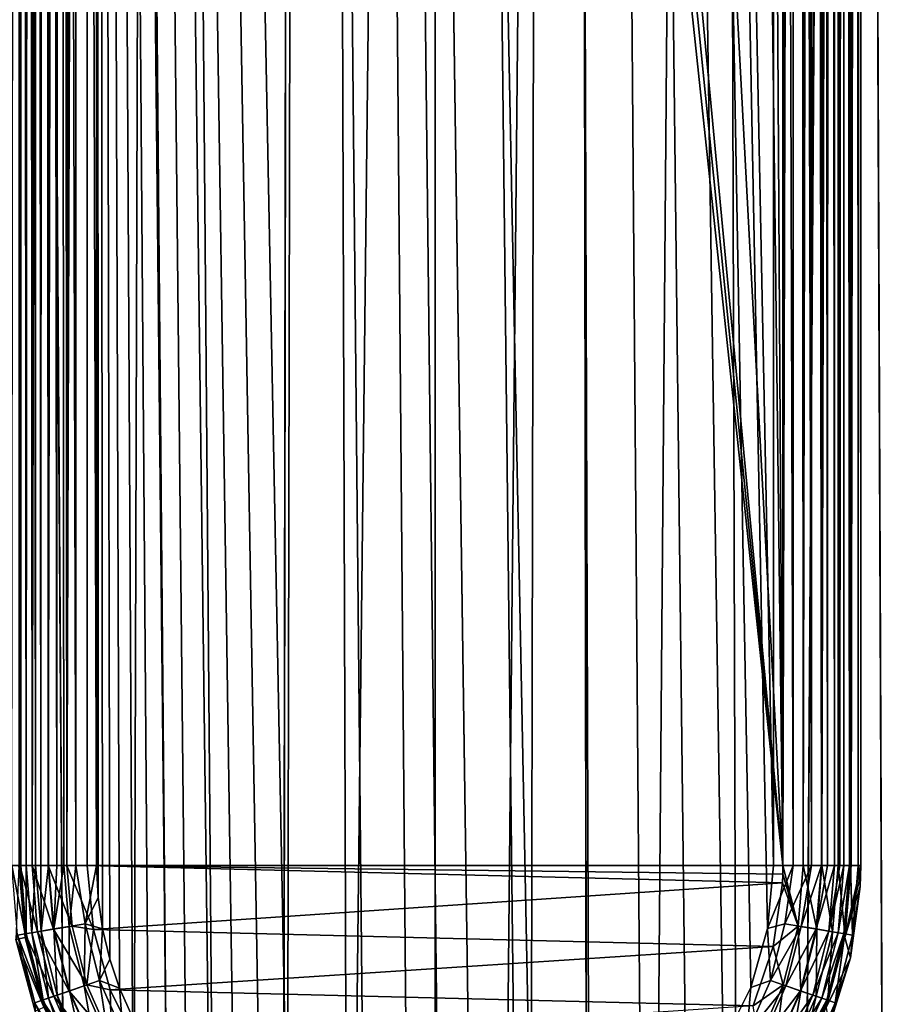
# Model space of a CAD drawing. Header units: metres. Extents: x -24 to 24, y -207 to 24.
# Tile 14 of 59: x -4 to 4, y -87 to -78. Entities that reach past the tile are written whole.
import ezdxf

# ---------------------------------------------------------------- set-up
doc = ezdxf.new("R2010")
doc.units = ezdxf.units.M
doc.layers.add('solid_12421093', color=7, linetype='CONTINUOUS')

msp = doc.modelspace()

# ---------------------------------------------------------------- linework, layer by layer
at = {"layer": 'solid_12421093'}
for points in [[(-3.529277, 19.716406, 325.992218), (-1.419161, -88.931885, 325.998749), (-1.201352, 19.992962, 325.999084)], [(-1.201352, 19.992962, 325.999084), (-1.419161, -88.931885, 325.998749), (-0.854518, -89.142441, 325.999542)], [(-1.201352, 19.992962, 325.999084), (0.925709, -89.121887, 325.999451), (1.129905, 19.997108, 325.999207)], [(-1.201352, 19.992962, 325.999084), (-0.854518, -89.142441, 325.999542), (-0.266746, -89.244637, 325.999969)], [(-1.201352, 19.992962, 325.999084), (-0.266746, -89.244637, 325.999969), (0.037425, -89.241074, 325.999939)], [(-1.201352, 19.992962, 325.999084), (0.037425, -89.241074, 325.999939), (0.341597, -89.237511, 325.999939)], [(-1.201352, 19.992962, 325.999084), (0.341597, -89.237511, 325.999939), (0.925709, -89.121887, 325.999451)], [(1.129905, 19.997108, 325.999207), (0.925709, -89.121887, 325.999451), (1.482662, -88.899544, 325.998627)], [(1.129905, 19.997108, 325.999207), (3.259606, -86, 325.993347), (3.259606, -22.351816, 325.993347)], [(1.129905, 19.997108, 325.999207), (3.20112, -86.60656, 325.993591), (3.259606, -86, 325.993347)], [(1.129905, 19.997108, 325.999207), (1.482662, -88.899544, 325.998627), (1.980569, -88.586105, 325.997559)], [(1.129905, 19.997108, 325.999207), (1.980569, -88.586105, 325.997559), (2.41721, -88.184853, 325.996338)], [(1.129905, 19.997108, 325.999207), (2.41721, -88.184853, 325.996338), (2.772098, -87.710785, 325.995209)], [(1.129905, 19.997108, 325.999207), (2.772098, -87.710785, 325.995209), (3.040329, -87.174271, 325.994232)], [(1.129905, 19.997108, 325.999207), (3.040329, -87.174271, 325.994232), (3.20112, -86.60656, 325.993591)], [(-2.588589, -87.978783, 325.995819), (-3.529277, 19.716406, 325.992218), (-3.259607, -22.351816, 325.993347)], [(-3.529277, 19.716406, 325.992218), (-2.588589, -87.978783, 325.995819), (-2.394495, -88.209007, 325.996429)], [(-3.529277, 19.716406, 325.992218), (-2.394495, -88.209007, 325.996429), (-2.17477, -88.423325, 325.99704)], [(-3.529277, 19.716406, 325.992218), (-2.17477, -88.423325, 325.99704), (-1.93462, -88.618576, 325.99765)], [(-3.529277, 19.716406, 325.992218), (-1.93462, -88.618576, 325.99765), (-1.681532, -88.789215, 325.99823)], [(-3.529277, 19.716406, 325.992218), (-1.681532, -88.789215, 325.99823), (-1.419161, -88.931885, 325.998749)], [(4.592201, -159.199997, 258.113434), (4.028244, -20.610027, 257.896332), (5.340485, -20.309584, 258.453888)], [(4.592201, -159.199997, 280.28656), (5.342914, -20.308945, 279.944916), (4.033312, -20.609037, 280.501862)], [(-3.105829, -159.199997, 257.608887), (-4.592201, -159.199997, 258.113434), (-4.033314, -20.609035, 257.898132)], [(-4.592201, -159.199997, 280.28656), (-3.105829, -159.199997, 280.791107), (-4.028245, -20.610027, 280.503693)], [(-3.105829, -159.199997, 257.608887), (-4.033314, -20.609035, 257.898132), (-2.698445, -20.825907, 257.507324)], [(-3.105829, -159.199997, 280.791107), (-2.696085, -20.826212, 280.893219), (-4.028245, -20.610027, 280.503693)], [(3.105829, -159.199997, 257.608887), (2.696084, -20.826212, 257.506805), (4.028244, -20.610027, 257.896332)], [(3.105829, -159.199997, 280.791107), (4.033312, -20.609037, 280.501862), (2.698443, -20.825907, 280.89267)], [(3.105829, -159.199997, 280.791107), (4.592201, -159.199997, 280.28656), (4.033312, -20.609037, 280.501862)], [(4.592201, -159.199997, 258.113434), (3.105829, -159.199997, 257.608887), (4.028244, -20.610027, 257.896332)], [(-1.566314, -159.199997, 257.302673), (-3.105829, -159.199997, 257.608887), (-2.698445, -20.825907, 257.507324)], [(-3.105829, -159.199997, 280.791107), (-1.566314, -159.199997, 281.097351), (-2.696085, -20.826212, 280.893219)], [(-1.566314, -159.199997, 257.302673), (-2.698445, -20.825907, 257.507324), (-1.350805, -20.956511, 257.276276)], [(-1.566314, -159.199997, 281.097351), (-1.35257, -20.956396, 281.123535), (-2.696085, -20.826212, 280.893219)], [(1.566314, -159.199997, 281.097351), (2.698443, -20.825907, 280.89267), (1.350804, -20.956511, 281.123718)], [(1.566314, -159.199997, 257.302673), (1.352569, -20.956396, 257.276459), (2.696084, -20.826212, 257.506805)], [(1.566314, -159.199997, 281.097351), (3.105829, -159.199997, 280.791107), (2.698443, -20.825907, 280.89267)], [(3.105829, -159.199997, 257.608887), (1.566314, -159.199997, 257.302673), (2.696084, -20.826212, 257.506805)], [(-1.566314, -159.199997, 281.097351), (0, -159.199997, 281.200012), (-1.35257, -20.956396, 281.123535)], [(-1.566314, -159.199997, 257.302673), (-1.350805, -20.956511, 257.276276), (0, -21, 257.200012)], [(0, -159.199997, 257.200012), (-1.566314, -159.199997, 257.302673), (0, -21, 257.200012)], [(0, -159.199997, 281.200012), (0, -21, 281.200012), (-1.35257, -20.956396, 281.123535)], [(0, -159.199997, 257.200012), (0, -21, 257.200012), (1.352569, -20.956396, 257.276459)], [(1.566314, -159.199997, 257.302673), (0, -159.199997, 257.200012), (1.352569, -20.956396, 257.276459)], [(1.566314, -159.199997, 281.097351), (1.350804, -20.956511, 281.123718), (0, -21, 281.200012)], [(1.566314, -159.199997, 281.097351), (0, -21, 281.200012), (0, -159.199997, 281.200012)], [(-4.006546, -22.351816, 325.249847), (-4.006546, -86, 325.249847), (-3.989079, -86, 325.404419)], [(-3.988292, -22.351816, 325.407959), (-4.006546, -22.351816, 325.249847), (-3.989079, -86, 325.404419)], [(-3.988292, -22.351816, 325.407959), (-3.989079, -86, 325.404419), (-3.935678, -86, 325.561676)], [(-3.934354, -22.351816, 325.564484), (-3.988292, -22.351816, 325.407959), (-3.935678, -86, 325.561676)], [(-3.898938, -22.351816, 325.630493), (-3.935678, -86, 325.561676), (-3.845391, -86, 325.707916)], [(-3.898938, -22.351816, 325.630493), (-3.934354, -22.351816, 325.564484), (-3.935678, -86, 325.561676)], [(-3.843113, -22.351816, 325.710785), (-3.898938, -22.351816, 325.630493), (-3.845391, -86, 325.707916)], [(-3.843113, -22.351816, 325.710785), (-3.845391, -86, 325.707916), (-3.793999, -86, 325.76651)], [(-3.777204, -22.351816, 325.783234), (-3.843113, -22.351816, 325.710785), (-3.793999, -86, 325.76651)], [(-3.777204, -22.351816, 325.783234), (-3.793999, -86, 325.76651), (-3.721168, -86, 325.832123)], [(-3.718512, -22.351816, 325.834229), (-3.777204, -22.351816, 325.783234), (-3.721168, -86, 325.832123)], [(-3.718512, -22.351816, 325.834229), (-3.721168, -86, 325.832123), (-3.640706, -86, 325.887512)], [(-3.625002, -22.351816, 325.896637), (-3.718512, -22.351816, 325.834229), (-3.640706, -86, 325.887512)], [(-3.625002, -22.351816, 325.896637), (-3.640706, -86, 325.887512), (-3.574206, -86, 325.922791)], [(-3.625002, -22.351816, 325.896637), (-3.574206, -86, 325.922791), (-3.458493, -86, 325.965668)], [(-3.449161, -22.351816, 325.968231), (-3.625002, -22.351816, 325.896637), (-3.458493, -86, 325.965668)], [(-3.449161, -22.351816, 325.968231), (-3.458493, -86, 325.965668), (-3.259607, -86, 325.993347)], [(-3.259607, -22.351816, 325.993347), (-3.449161, -22.351816, 325.968231), (-3.259607, -86, 325.993347)], [(-3.259607, -22.351816, 325.993347), (-3.259607, -86, 325.993347), (-3.243629, -86.309685, 325.993439)], [(-3.259607, -22.351816, 325.993347), (-3.243629, -86.309685, 325.993439), (-3.201185, -86.610054, 325.993591)], [(-3.259607, -22.351816, 325.993347), (-3.201185, -86.610054, 325.993591), (-3.132285, -86.901108, 325.993866)], [(-3.259607, -22.351816, 325.993347), (-3.132285, -86.901108, 325.993866), (-3.036822, -87.183044, 325.994232)], [(-3.259607, -22.351816, 325.993347), (-3.036822, -87.183044, 325.994232), (-2.912774, -87.459656, 325.99469)], [(-3.259607, -22.351816, 325.993347), (-2.912774, -87.459656, 325.99469), (-2.762133, -87.727211, 325.995239)], [(-3.259607, -22.351816, 325.993347), (-2.762133, -87.727211, 325.995239), (-2.588589, -87.978783, 325.995819)], [(3.449142, -86, 325.968231), (3.458509, -22.351816, 325.965668), (3.259606, -22.351816, 325.993347)], [(3.259606, -86, 325.993347), (3.449142, -86, 325.968231), (3.259606, -22.351816, 325.993347)], [(3.449142, -86, 325.968231), (3.62498, -86, 325.896637), (3.458509, -22.351816, 325.965668)], [(3.62498, -86, 325.896637), (3.572414, -22.351816, 325.923615), (3.458509, -22.351816, 325.965668)], [(3.62498, -86, 325.896637), (3.640726, -22.351816, 325.887512), (3.572414, -22.351816, 325.923615)], [(3.62498, -86, 325.896637), (3.720374, -86, 325.832764), (3.640726, -22.351816, 325.887512)], [(3.720374, -86, 325.832764), (3.719385, -22.351816, 325.833527), (3.640726, -22.351816, 325.887512)], [(3.777188, -86, 325.783234), (3.794014, -22.351816, 325.766479), (3.719385, -22.351816, 325.833527)], [(3.720374, -86, 325.832764), (3.777188, -86, 325.783234), (3.719385, -22.351816, 325.833527)], [(3.777188, -86, 325.783234), (3.844774, -86, 325.708679), (3.794014, -22.351816, 325.766479)], [(3.844774, -86, 325.708679), (3.843832, -22.351816, 325.709869), (3.794014, -22.351816, 325.766479)], [(3.898927, -86, 325.630524), (3.93453, -22.351816, 325.564117), (3.843832, -22.351816, 325.709869)], [(3.844774, -86, 325.708679), (3.898927, -86, 325.630524), (3.843832, -22.351816, 325.709869)], [(3.898927, -86, 325.630524), (3.935575, -86, 325.56189), (3.93453, -22.351816, 325.564117)], [(3.988942, -86, 325.405029), (3.988447, -22.351816, 325.407257), (3.93453, -22.351816, 325.564117)], [(3.935575, -86, 325.56189), (3.988942, -86, 325.405029), (3.93453, -22.351816, 325.564117)], [(4.006546, -86, 325.249817), (4.006546, -22.351814, 325.249817), (3.988447, -22.351816, 325.407257)], [(3.988942, -86, 325.405029), (4.006546, -86, 325.249817), (3.988447, -22.351816, 325.407257)], [(4.006546, -86, 325.249817), (4.078593, -22.408504, 316.994171), (4.006546, -22.351814, 325.249817)], [(4.000132, -86, 314.379303), (4.005938, -22.526274, 314.389709), (4.059287, -22.463396, 314.511719)], [(4.074184, -86, 314.56192), (4.000132, -86, 314.379303), (4.059287, -22.463396, 314.511719)], [(4.088336, -22.410484, 315.877686), (4.078593, -22.408504, 316.994171), (4.006546, -86, 325.249817)], [(4.09812, -22.410368, 314.756531), (4.088336, -22.410484, 315.877686), (4.006546, -86, 325.249817)], [(4.09812, -86, 314.756531), (4.09812, -22.410368, 314.756531), (4.006546, -86, 325.249817)], [(4.074184, -86, 314.56192), (4.059287, -22.463396, 314.511719), (4.089165, -22.426073, 314.634277)], [(4.074184, -86, 314.56192), (4.09812, -22.410368, 314.756531), (4.09812, -86, 314.756531)], [(4.074184, -86, 314.56192), (4.089165, -22.426073, 314.634277), (4.09812, -22.410368, 314.756531)], [(-4.005983, -22.526241, 314.389801), (-3.997425, -86, 314.374573), (-4.072968, -86, 314.557281)], [(-4.005983, -22.526241, 314.389801), (-3.969289, -22.56727, 314.329651), (-3.997425, -86, 314.374573)], [(4.000132, -86, 314.379303), (3.969219, -22.567327, 314.329559), (4.005938, -22.526274, 314.389709)], [(-3.969289, -22.56727, 314.329651), (-3.924994, -22.615227, 314.270691), (-3.997425, -86, 314.374573)], [(-3.924994, -22.615227, 314.270691), (-3.878479, -86, 314.219666), (-3.997425, -86, 314.374573)], [(-3.924994, -22.615227, 314.270691), (-3.873073, -22.668468, 314.214325), (-3.878479, -86, 314.219666)], [(3.881066, -86, 314.22226), (3.872956, -22.668577, 314.214203), (3.924898, -22.615313, 314.270569)], [(3.881066, -86, 314.22226), (3.924898, -22.615313, 314.270569), (3.969219, -22.567327, 314.329559)], [(4.000132, -86, 314.379303), (3.881066, -86, 314.22226), (3.969219, -22.567327, 314.329559)], [(-3.873073, -22.668468, 314.214325), (-3.813349, -22.726322, 314.161713), (-3.878479, -86, 314.219666)], [(-3.813349, -22.726322, 314.161713), (-3.746242, -22.787821, 314.11438), (-3.878479, -86, 314.219666)], [(3.725207, -86, 314.101685), (3.813222, -22.726427, 314.161621), (3.872956, -22.668577, 314.214203)], [(3.881066, -86, 314.22226), (3.725207, -86, 314.101685), (3.872956, -22.668577, 314.214203)], [(3.725207, -86, 314.101685), (3.746121, -22.787909, 314.114288), (3.813222, -22.726427, 314.161621)], [(-3.746242, -22.787821, 314.11438), (-3.723149, -86, 314.100494), (-3.878479, -86, 314.219666)], [(-3.746242, -22.787821, 314.11438), (-3.673315, -22.848738, 314.074158), (-3.723149, -86, 314.100494)], [(3.725207, -86, 314.101685), (3.673218, -22.84881, 314.074097), (3.746121, -22.787909, 314.114288)], [(-3.673315, -22.848738, 314.074158), (-3.595036, -22.909836, 314.041809), (-3.723149, -86, 314.100494)], [(-3.595036, -22.909836, 314.041809), (-3.543317, -86, 314.025848), (-3.723149, -86, 314.100494)], [(-3.595036, -22.909836, 314.041809), (-3.513961, -22.966637, 314.018555), (-3.543317, -86, 314.025848)], [(3.543317, -86, 314.025848), (3.513949, -22.966677, 314.018555), (3.594988, -22.909893, 314.041779)], [(3.543317, -86, 314.025848), (3.594988, -22.909893, 314.041779), (3.673218, -22.84881, 314.074097)], [(3.725207, -86, 314.101685), (3.543317, -86, 314.025848), (3.673218, -22.84881, 314.074097)], [(-3.513961, -22.966637, 314.018555), (-3.431406, -23.01848, 314.004639), (-3.543317, -86, 314.025848)], [(-3.431406, -23.01848, 314.004639), (-3.34815, -23.066093, 314), (-3.543317, -86, 314.025848)], [(3.513949, -22.966677, 314.018555), (3.348149, -86, 314), (3.431409, -23.018499, 314.004639)], [(3.543317, -86, 314.025848), (3.348149, -86, 314), (3.513949, -22.966677, 314.018555)], [(3.431409, -23.018499, 314.004639), (3.348149, -86, 314), (3.34815, -23.06609, 314)], [(-3.543317, -86, 314.025848), (-3.34815, -23.066093, 314), (-3.34815, -85.999985, 314)], [(3.348149, -86, 314), (-3.34815, -23.066093, 314), (-2.967909, -23.109013, 314)], [(3.348149, -86, 314), (-3.34815, -85.999985, 314), (-3.34815, -23.066093, 314)], [(3.348149, -86, 314), (-2.967909, -23.109013, 314), (-2.586754, -23.145329, 314)], [(3.348149, -86, 314), (2.586952, -23.145306, 314), (2.967896, -23.109009, 314)], [(3.348149, -86, 314), (2.967896, -23.109009, 314), (3.34815, -23.06609, 314)], [(3.348149, -86, 314), (-2.586754, -23.145329, 314), (-0.000012, -23.256687, 314)], [(3.348149, -86, 314), (-0.000012, -23.256687, 314), (2.586952, -23.145306, 314)], [(-3.945575, -86.658401, 314.379303), (-4.018618, -86.670586, 314.56192), (-4.072968, -86, 314.557281)], [(-4.072968, -86, 314.557281), (-3.997425, -86, 314.374573), (-3.945575, -86.658401, 314.379303)], [(-3.946162, -86.692947, 325.250488), (-4.006546, -86, 325.249847), (-4.035861, -86.711632, 314.756531)], [(-3.989079, -86, 325.404419), (-4.006546, -86, 325.249847), (-3.946162, -86.692947, 325.250488)], [(-3.828133, -86.638802, 314.22226), (-3.945575, -86.658401, 314.379303), (-3.997425, -86, 314.374573)], [(-3.997425, -86, 314.374573), (-3.878479, -86, 314.219666), (-3.828133, -86.638802, 314.22226)], [(-3.935095, -86.656479, 325.402435), (-3.989079, -86, 325.404419), (-3.946162, -86.692947, 325.250488)], [(-3.935678, -86, 325.561676), (-3.989079, -86, 325.404419), (-3.935095, -86.656479, 325.402435)], [(-3.882559, -86.647606, 325.560577), (-3.935678, -86, 325.561676), (-3.935095, -86.656479, 325.402435)], [(-3.845391, -86, 325.707916), (-3.935678, -86, 325.561676), (-3.882559, -86.647606, 325.560577)], [(-3.79268, -86.632515, 325.708405), (-3.845391, -86, 325.707916), (-3.882559, -86.647606, 325.560577)], [(-3.6744, -86.613152, 314.101685), (-3.828133, -86.638802, 314.22226), (-3.878479, -86, 314.219666)], [(-3.878479, -86, 314.219666), (-3.723149, -86, 314.100494), (-3.6744, -86.613152, 314.101685)], [(-3.793999, -86, 325.76651), (-3.845391, -86, 325.707916), (-3.79268, -86.632515, 325.708405)], [(-3.721168, -86, 325.832123), (-3.793999, -86, 325.76651), (-3.79268, -86.632515, 325.708405)], [(-3.66982, -86.611931, 325.832794), (-3.721168, -86, 325.832123), (-3.79268, -86.632515, 325.708405)], [(-3.49499, -86.583214, 314.025848), (-3.6744, -86.613152, 314.101685), (-3.723149, -86, 314.100494)], [(-3.723149, -86, 314.100494), (-3.543317, -86, 314.025848), (-3.49499, -86.583214, 314.025848)], [(-3.640706, -86, 325.887512), (-3.721168, -86, 325.832123), (-3.66982, -86.611931, 325.832794)], [(-3.574206, -86, 325.922791), (-3.640706, -86, 325.887512), (-3.66982, -86.611931, 325.832794)], [(-3.523897, -86.587517, 325.923706), (-3.574206, -86, 325.922791), (-3.66982, -86.611931, 325.832794)], [(-3.458493, -86, 325.965668), (-3.574206, -86, 325.922791), (-3.523897, -86.587517, 325.923706)], [(-3.543317, -86, 314.025848), (-3.34815, -85.999985, 314), (-3.289308, -86.61776, 314)], [(-3.543317, -86, 314.025848), (-3.289308, -86.61776, 314), (-3.49499, -86.583214, 314.025848)], [(-3.367853, -86.561447, 325.976746), (-3.458493, -86, 325.965668), (-3.523897, -86.587517, 325.923706)], [(-3.259607, -86, 325.993347), (-3.458493, -86, 325.965668), (-3.367853, -86.561447, 325.976746)], [(-3.243629, -86.309685, 325.993439), (-3.259607, -86, 325.993347), (-3.367853, -86.561447, 325.976746)], [(3.343985, -86.166924, 314), (-3.289308, -86.61776, 314), (-3.34815, -85.999985, 314)], [(3.347108, -86.083488, 314), (3.343985, -86.166924, 314), (-3.34815, -85.999985, 314)], [(3.348149, -86, 314), (3.347108, -86.083488, 314), (-3.34815, -85.999985, 314)], [(3.20112, -86.60656, 325.993591), (3.449142, -86, 325.968231), (3.259606, -86, 325.993347)], [(3.20112, -86.60656, 325.993591), (3.367858, -86.56144, 325.976746), (3.449142, -86, 325.968231)], [(3.49499, -86.583214, 314.025848), (3.347108, -86.083488, 314), (3.348149, -86, 314)], [(3.49499, -86.583214, 314.025848), (3.348149, -86, 314), (3.543317, -86, 314.025848)], [(3.367858, -86.56144, 325.976746), (3.62498, -86, 325.896637), (3.449142, -86, 325.968231)], [(3.367858, -86.56144, 325.976746), (3.523903, -86.587509, 325.923706), (3.62498, -86, 325.896637)], [(3.49499, -86.583214, 314.025848), (3.543317, -86, 314.025848), (3.6744, -86.613152, 314.101685)], [(3.523903, -86.587509, 325.923706), (3.720374, -86, 325.832764), (3.62498, -86, 325.896637)], [(3.523903, -86.587509, 325.923706), (3.669826, -86.611923, 325.832794), (3.720374, -86, 325.832764)], [(3.6744, -86.613152, 314.101685), (3.543317, -86, 314.025848), (3.725207, -86, 314.101685)], [(3.669826, -86.611923, 325.832794), (3.844774, -86, 325.708679), (3.777188, -86, 325.783234)], [(3.669826, -86.611923, 325.832794), (3.792686, -86.632507, 325.708405), (3.844774, -86, 325.708679)], [(3.669826, -86.611923, 325.832794), (3.777188, -86, 325.783234), (3.720374, -86, 325.832764)], [(3.6744, -86.613152, 314.101685), (3.725207, -86, 314.101685), (3.828133, -86.638802, 314.22226)], [(3.828133, -86.638802, 314.22226), (3.725207, -86, 314.101685), (3.881066, -86, 314.22226)], [(3.792686, -86.632507, 325.708405), (3.935575, -86, 325.56189), (3.898927, -86, 325.630524)], [(3.792686, -86.632507, 325.708405), (3.882565, -86.647598, 325.560577), (3.935575, -86, 325.56189)], [(3.792686, -86.632507, 325.708405), (3.898927, -86, 325.630524), (3.844774, -86, 325.708679)], [(3.828133, -86.638802, 314.22226), (3.881066, -86, 314.22226), (3.945575, -86.658401, 314.379303)], [(3.945575, -86.658401, 314.379303), (3.881066, -86, 314.22226), (4.000132, -86, 314.379303)], [(3.882565, -86.647598, 325.560577), (3.935102, -86.656471, 325.402435), (3.988942, -86, 325.405029)], [(3.882565, -86.647598, 325.560577), (3.988942, -86, 325.405029), (3.935575, -86, 325.56189)], [(3.935102, -86.656471, 325.402435), (4.006546, -86, 325.249817), (3.988942, -86, 325.405029)], [(3.935102, -86.656471, 325.402435), (3.946104, -86.693291, 325.250275), (4.006546, -86, 325.249817)], [(3.945575, -86.658401, 314.379303), (4.000132, -86, 314.379303), (4.018618, -86.670586, 314.56192)], [(3.946104, -86.693291, 325.250275), (4.09812, -86, 314.756531), (4.006546, -86, 325.249817)], [(3.946104, -86.693291, 325.250275), (4.096846, -86.102188, 314.756531), (4.09812, -86, 314.756531)], [(4.018618, -86.670586, 314.56192), (4.000132, -86, 314.379303), (4.074184, -86, 314.56192)], [(4.018618, -86.670586, 314.56192), (4.074184, -86, 314.56192), (4.093024, -86.204315, 314.756531)], [(4.096846, -86.102188, 314.756531), (4.074184, -86, 314.56192), (4.09812, -86, 314.756531)], [(4.096846, -86.102188, 314.756531), (4.093024, -86.204315, 314.756531), (4.074184, -86, 314.56192)], [(3.343985, -86.166924, 314), (3.254402, -86.781044, 314), (-3.289308, -86.61776, 314)], [(3.49499, -86.583214, 314.025848), (3.254402, -86.781044, 314), (3.343985, -86.166924, 314)], [(3.49499, -86.583214, 314.025848), (3.343985, -86.166924, 314), (3.347108, -86.083488, 314)], [(3.946104, -86.693291, 325.250275), (4.093024, -86.204315, 314.756531), (4.096846, -86.102188, 314.756531)], [(3.946104, -86.693291, 325.250275), (4.000356, -86.889801, 314.756531), (4.093024, -86.204315, 314.756531)], [(4.018618, -86.670586, 314.56192), (4.093024, -86.204315, 314.756531), (4.000356, -86.889801, 314.756531)], [(-3.201185, -86.610054, 325.993591), (-3.243629, -86.309685, 325.993439), (-3.367853, -86.561447, 325.976746)], [(-3.828133, -86.638802, 314.22226), (-3.670779, -87.260178, 314.22226), (-3.945575, -86.658401, 314.379303)], [(-3.882559, -86.647606, 325.560577), (-3.935095, -86.656479, 325.402435), (-3.773336, -87.295403, 325.403168)], [(-3.79268, -86.632515, 325.708405), (-3.882559, -86.647606, 325.560577), (-3.72296, -87.277893, 325.56131)], [(-3.72296, -87.277893, 325.56131), (-3.882559, -86.647606, 325.560577), (-3.773336, -87.295403, 325.403168)], [(-3.6744, -86.613152, 314.101685), (-3.523365, -87.209572, 314.101685), (-3.828133, -86.638802, 314.22226)], [(-3.523365, -87.209572, 314.101685), (-3.670779, -87.260178, 314.22226), (-3.828133, -86.638802, 314.22226)], [(-3.66982, -86.611931, 325.832794), (-3.79268, -86.632515, 325.708405), (-3.636776, -87.248108, 325.709106)], [(-3.636776, -87.248108, 325.709106), (-3.79268, -86.632515, 325.708405), (-3.72296, -87.277893, 325.56131)], [(-3.49499, -86.583214, 314.025848), (-3.35133, -87.150513, 314.025848), (-3.6744, -86.613152, 314.101685)], [(-3.35133, -87.150513, 314.025848), (-3.523365, -87.209572, 314.101685), (-3.6744, -86.613152, 314.101685)], [(-3.523897, -86.587517, 325.923706), (-3.66982, -86.611931, 325.832794), (-3.518967, -87.207489, 325.833466)], [(-3.518967, -87.207489, 325.833466), (-3.66982, -86.611931, 325.832794), (-3.636776, -87.248108, 325.709106)], [(-3.367853, -86.561447, 325.976746), (-3.523897, -86.587517, 325.923706), (-3.379043, -87.159325, 325.924316)], [(-3.379043, -87.159325, 325.924316), (-3.523897, -86.587517, 325.923706), (-3.518967, -87.207489, 325.833466)], [(-3.49499, -86.583214, 314.025848), (-3.289308, -86.61776, 314), (-3.35133, -87.150513, 314.025848)], [(-3.229414, -87.107872, 325.977325), (-3.367853, -86.561447, 325.976746), (-3.379043, -87.159325, 325.924316)], [(-3.201185, -86.610054, 325.993591), (-3.367853, -86.561447, 325.976746), (-3.229414, -87.107872, 325.977325)], [(-3.35133, -87.150513, 314.025848), (-3.289308, -86.61776, 314), (-3.126862, -87.19696, 314)], [(3.254402, -86.781044, 314), (-3.126862, -87.19696, 314), (-3.289308, -86.61776, 314)], [(-3.132285, -86.901108, 325.993866), (-3.201185, -86.610054, 325.993591), (-3.229414, -87.107872, 325.977325)], [(3.20112, -86.60656, 325.993591), (3.040329, -87.174271, 325.994232), (3.229385, -87.107941, 325.977325)], [(3.20112, -86.60656, 325.993591), (3.229385, -87.107941, 325.977325), (3.367858, -86.56144, 325.976746)], [(3.367858, -86.56144, 325.976746), (3.229385, -87.107941, 325.977325), (3.523903, -86.587509, 325.923706)], [(3.229385, -87.107941, 325.977325), (3.379013, -87.159386, 325.924316), (3.523903, -86.587509, 325.923706)], [(3.35133, -87.150513, 314.025848), (3.254402, -86.781044, 314), (3.49499, -86.583214, 314.025848)], [(3.35133, -87.150513, 314.025848), (3.49499, -86.583214, 314.025848), (3.523365, -87.209572, 314.101685)], [(3.523903, -86.587509, 325.923706), (3.379013, -87.159386, 325.924316), (3.669826, -86.611923, 325.832794)], [(3.379013, -87.159386, 325.924316), (3.518935, -87.207558, 325.833466), (3.669826, -86.611923, 325.832794)], [(3.49499, -86.583214, 314.025848), (3.6744, -86.613152, 314.101685), (3.523365, -87.209572, 314.101685)], [(3.669826, -86.611923, 325.832794), (3.518935, -87.207558, 325.833466), (3.792686, -86.632507, 325.708405)], [(3.518935, -87.207558, 325.833466), (3.636743, -87.248177, 325.709106), (3.792686, -86.632507, 325.708405)], [(3.523365, -87.209572, 314.101685), (3.6744, -86.613152, 314.101685), (3.670779, -87.260178, 314.22226)], [(3.792686, -86.632507, 325.708405), (3.636743, -87.248177, 325.709106), (3.882565, -86.647598, 325.560577)], [(3.636743, -87.248177, 325.709106), (3.722926, -87.277969, 325.56131), (3.882565, -86.647598, 325.560577)], [(3.6744, -86.613152, 314.101685), (3.828133, -86.638802, 314.22226), (3.670779, -87.260178, 314.22226)], [(3.670779, -87.260178, 314.22226), (3.828133, -86.638802, 314.22226), (3.783393, -87.298843, 314.379303)], [(3.882565, -86.647598, 325.560577), (3.722926, -87.277969, 325.56131), (3.935102, -86.656471, 325.402435)], [(3.828133, -86.638802, 314.22226), (3.945575, -86.658401, 314.379303), (3.783393, -87.298843, 314.379303)], [(-4.018618, -86.670586, 314.56192), (-3.853433, -87.322884, 314.56192), (-4.035861, -86.711632, 314.756531)], [(-3.766473, -87.366013, 325.251251), (-3.946162, -86.692947, 325.250488), (-4.035861, -86.711632, 314.756531)], [(-3.853433, -87.322884, 314.56192), (-3.850973, -87.401642, 314.756531), (-4.035861, -86.711632, 314.756531)], [(-3.766473, -87.366013, 325.251251), (-4.035861, -86.711632, 314.756531), (-3.850973, -87.401642, 314.756531)], [(-3.945575, -86.658401, 314.379303), (-3.783393, -87.298843, 314.379303), (-4.018618, -86.670586, 314.56192)], [(-3.783393, -87.298843, 314.379303), (-3.853433, -87.322884, 314.56192), (-4.018618, -86.670586, 314.56192)], [(-3.773336, -87.295403, 325.403168), (-3.935095, -86.656479, 325.402435), (-3.946162, -86.692947, 325.250488)], [(-3.773336, -87.295403, 325.403168), (-3.946162, -86.692947, 325.250488), (-3.766473, -87.366013, 325.251251)], [(-3.670779, -87.260178, 314.22226), (-3.783393, -87.298843, 314.379303), (-3.945575, -86.658401, 314.379303)], [(3.722926, -87.277969, 325.56131), (3.773302, -87.295471, 325.403168), (3.935102, -86.656471, 325.402435)], [(3.946104, -86.693291, 325.250275), (3.766316, -87.366455, 325.250977), (4.000356, -86.889801, 314.756531)], [(3.773302, -87.295471, 325.403168), (3.766316, -87.366455, 325.250977), (3.946104, -86.693291, 325.250275)], [(3.935102, -86.656471, 325.402435), (3.773302, -87.295471, 325.403168), (3.946104, -86.693291, 325.250275)], [(3.783393, -87.298843, 314.379303), (3.945575, -86.658401, 314.379303), (3.853433, -87.322884, 314.56192)], [(3.945575, -86.658401, 314.379303), (4.018618, -86.670586, 314.56192), (3.853433, -87.322884, 314.56192)], [(3.853433, -87.322884, 314.56192), (4.018618, -86.670586, 314.56192), (4.000356, -86.889801, 314.756531)], [(3.254402, -86.781044, 314), (3.063254, -87.351463, 314), (-3.126862, -87.19696, 314)], [(3.35133, -87.150513, 314.025848), (3.063254, -87.351463, 314), (3.254402, -86.781044, 314)], [(-3.036822, -87.183044, 325.994232), (-3.132285, -86.901108, 325.993866), (-3.229414, -87.107872, 325.977325)], [(3.766316, -87.366455, 325.250977), (3.793717, -87.549934, 314.756531), (4.000356, -86.889801, 314.756531)], [(3.853433, -87.322884, 314.56192), (4.000356, -86.889801, 314.756531), (3.793717, -87.549934, 314.756531)], [(-3.229414, -87.107872, 325.977325), (-3.379043, -87.159325, 325.924316), (-3.14206, -87.699081, 325.925293)], [(-3.002925, -87.62368, 325.97821), (-3.229414, -87.107872, 325.977325), (-3.14206, -87.699081, 325.925293)], [(-3.036822, -87.183044, 325.994232), (-3.229414, -87.107872, 325.977325), (-3.002925, -87.62368, 325.97821)], [(3.229385, -87.107941, 325.977325), (3.002811, -87.623901, 325.97821), (3.379013, -87.159386, 325.924316)], [(3.040329, -87.174271, 325.994232), (3.002811, -87.623901, 325.97821), (3.229385, -87.107941, 325.977325)], [(-3.523365, -87.209572, 314.101685), (-3.276222, -87.773003, 314.101685), (-3.670779, -87.260178, 314.22226)], [(-3.518967, -87.207489, 325.833466), (-3.636776, -87.248108, 325.709106), (-3.381717, -87.829201, 325.710205)], [(-3.35133, -87.150513, 314.025848), (-3.116254, -87.686432, 314.025848), (-3.523365, -87.209572, 314.101685)], [(-3.116254, -87.686432, 314.025848), (-3.276222, -87.773003, 314.101685), (-3.523365, -87.209572, 314.101685)], [(-3.379043, -87.159325, 325.924316), (-3.518967, -87.207489, 325.833466), (-3.27217, -87.769676, 325.834503)], [(-3.27217, -87.769676, 325.834503), (-3.518967, -87.207489, 325.833466), (-3.381717, -87.829201, 325.710205)], [(-3.14206, -87.699081, 325.925293), (-3.379043, -87.159325, 325.924316), (-3.27217, -87.769676, 325.834503)], [(-3.35133, -87.150513, 314.025848), (-3.126862, -87.19696, 314), (-3.116254, -87.686432, 314.025848)], [(3.063254, -87.351463, 314), (-2.856183, -87.74511, 314), (-3.126862, -87.19696, 314)], [(-3.116254, -87.686432, 314.025848), (-3.126862, -87.19696, 314), (-2.856183, -87.74511, 314)], [(-2.912774, -87.459656, 325.99469), (-3.036822, -87.183044, 325.994232), (-3.002925, -87.62368, 325.97821)], [(3.040329, -87.174271, 325.994232), (2.772098, -87.710785, 325.995209), (3.002811, -87.623901, 325.97821)], [(3.002811, -87.623901, 325.97821), (3.141941, -87.69931, 325.925293), (3.379013, -87.159386, 325.924316)], [(3.116254, -87.686432, 314.025848), (3.063254, -87.351463, 314), (3.35133, -87.150513, 314.025848)], [(3.116254, -87.686432, 314.025848), (3.35133, -87.150513, 314.025848), (3.276222, -87.773003, 314.101685)], [(3.379013, -87.159386, 325.924316), (3.141941, -87.69931, 325.925293), (3.518935, -87.207558, 325.833466)], [(3.141941, -87.69931, 325.925293), (3.272046, -87.769913, 325.834503), (3.518935, -87.207558, 325.833466)], [(3.518935, -87.207558, 325.833466), (3.272046, -87.769913, 325.834503), (3.636743, -87.248177, 325.709106)], [(3.35133, -87.150513, 314.025848), (3.523365, -87.209572, 314.101685), (3.276222, -87.773003, 314.101685)], [(3.276222, -87.773003, 314.101685), (3.523365, -87.209572, 314.101685), (3.413295, -87.847183, 314.22226)], [(3.523365, -87.209572, 314.101685), (3.670779, -87.260178, 314.22226), (3.413295, -87.847183, 314.22226)], [(-3.783393, -87.298843, 314.379303), (-3.518011, -87.903854, 314.379303), (-3.853433, -87.322884, 314.56192)], [(-3.670779, -87.260178, 314.22226), (-3.413295, -87.847183, 314.22226), (-3.783393, -87.298843, 314.379303)], [(-3.413295, -87.847183, 314.22226), (-3.518011, -87.903854, 314.379303), (-3.783393, -87.298843, 314.379303)], [(-3.72296, -87.277893, 325.56131), (-3.773336, -87.295403, 325.403168), (-3.508699, -87.898514, 325.404327)], [(-3.508699, -87.898514, 325.404327), (-3.773336, -87.295403, 325.403168), (-3.766473, -87.366013, 325.251251)], [(-3.636776, -87.248108, 325.709106), (-3.72296, -87.277893, 325.56131), (-3.461856, -87.872856, 325.562469)], [(-3.461856, -87.872856, 325.562469), (-3.72296, -87.277893, 325.56131), (-3.508699, -87.898514, 325.404327)], [(-3.276222, -87.773003, 314.101685), (-3.413295, -87.847183, 314.22226), (-3.670779, -87.260178, 314.22226)], [(-3.381717, -87.829201, 325.710205), (-3.636776, -87.248108, 325.709106), (-3.461856, -87.872856, 325.562469)], [(3.272046, -87.769913, 325.834503), (3.381589, -87.829445, 325.710205), (3.636743, -87.248177, 325.709106)], [(3.636743, -87.248177, 325.709106), (3.381589, -87.829445, 325.710205), (3.722926, -87.277969, 325.56131)], [(3.381589, -87.829445, 325.710205), (3.461725, -87.873108, 325.562469), (3.722926, -87.277969, 325.56131)], [(3.413295, -87.847183, 314.22226), (3.670779, -87.260178, 314.22226), (3.518011, -87.903854, 314.379303)], [(3.722926, -87.277969, 325.56131), (3.461725, -87.873108, 325.562469), (3.773302, -87.295471, 325.403168)], [(3.461725, -87.873108, 325.562469), (3.508567, -87.898773, 325.404327), (3.773302, -87.295471, 325.403168)], [(3.773302, -87.295471, 325.403168), (3.508567, -87.898773, 325.404327), (3.766316, -87.366455, 325.250977)], [(3.670779, -87.260178, 314.22226), (3.783393, -87.298843, 314.379303), (3.518011, -87.903854, 314.379303)], [(3.518011, -87.903854, 314.379303), (3.783393, -87.298843, 314.379303), (3.583138, -87.939095, 314.56192)], [(3.783393, -87.298843, 314.379303), (3.853433, -87.322884, 314.56192), (3.583138, -87.939095, 314.56192)], [(-3.853433, -87.322884, 314.56192), (-3.583138, -87.939095, 314.56192), (-3.850973, -87.401642, 314.756531)], [(-3.518011, -87.903854, 314.379303), (-3.583138, -87.939095, 314.56192), (-3.853433, -87.322884, 314.56192)], [(3.583138, -87.939095, 314.56192), (3.853433, -87.322884, 314.56192), (3.793717, -87.549934, 314.756531)]]:
    msp.add_3dface(points, dxfattribs=at)

doc.saveas('drawing.dxf')
